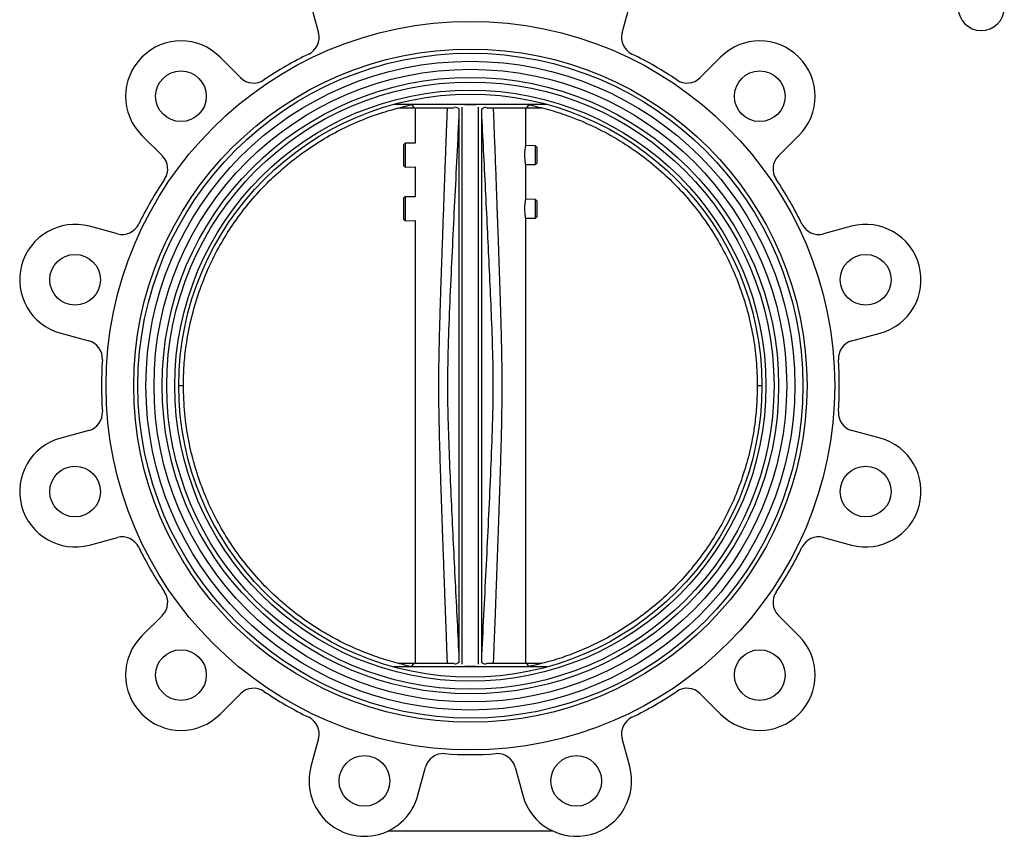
# Model space of a CAD drawing. Header units: millimetres. Extents: x 474 to 2197, y 77 to 1503.
# Tile 6 of 25: x 832 to 1259, y 465 to 819. Entities that reach past the tile are written whole.
import ezdxf

# ---------------------------------------------------------------- set-up
doc = ezdxf.new("R2010")
doc.units = ezdxf.units.MM

msp = doc.modelspace()

# ---------------------------------------------------------------- linework, layer by layer
at = {"color": 7, "linetype": 'Continuous', "lineweight": 25}
for p, q in [((958.23, 825.79), (961.48, 813.64)), ((1093.22, 813.64), (1096.47, 825.79)), ((927.7, 794.14), (918.81, 803.03)), ((1135.89, 803.03), (1127, 794.14)), ((1060.6, 782.55), (994.1, 782.55)), ((998.69, 781.65), (1001.98, 782.42)), ((1001.98, 782.42), (1001.97, 782.55)), ((1001.98, 782.42), (1002.85, 781.05)), ((1051.84, 781.05), (1052.7, 782.39)), ((1052.69, 782.39), (1052.71, 782.55)), ((996.24, 781.05), (1002.85, 781.05)), ((1002.85, 781.05), (1020.34, 781.05)), ((1003.35, 781.05), (1003.35, 765.67)), ((1022.35, 780.61), (1022.35, 540.48)), ((1023.85, 539.79), (1023.85, 781.3)), ((1030.85, 539.79), (1030.85, 781.3)), ((1032.35, 540.48), (1032.35, 780.61)), ((1034.36, 781.05), (1051.84, 781.05)), ((1051.35, 764.65), (1051.35, 781.05)), ((1051.84, 781.05), (1058.17, 781.05)), ((884.87, 769.09), (893.76, 760.2)), ((1160.94, 760.2), (1169.83, 769.09)), ((999.05, 765.76), (998.35, 765.07)), ((998.35, 765.07), (998.35, 756.02)), ((1003.35, 765.67), (999.05, 765.76)), ((999.05, 765.76), (999.05, 755.34)), ((1055.65, 764.56), (1051.35, 764.65)), ((1056.35, 763.85), (1055.65, 764.56)), ((1055.65, 756.53), (1055.65, 764.56)), ((1056.35, 757.25), (1056.35, 763.85)), ((998.35, 756.02), (999.05, 755.34)), ((1051.35, 756.44), (1055.65, 756.53)), ((1051.35, 741.38), (1051.35, 756.44)), ((1055.65, 756.53), (1056.35, 757.25)), ((999.05, 755.34), (1003.35, 755.43)), ((1003.35, 755.43), (1003.35, 742.4)), ((999.05, 742.49), (998.35, 741.8)), ((998.35, 741.8), (998.35, 732.8)), ((1003.35, 742.4), (999.05, 742.49)), ((999.05, 742.49), (999.05, 732.07)), ((1055.65, 741.29), (1051.35, 741.38)), ((1056.35, 740.58), (1055.65, 741.29)), ((1055.65, 733.26), (1055.65, 741.29)), ((1056.35, 737.76), (1056.35, 740.58)), ((1056.35, 733.98), (1056.35, 737.76)), ((998.35, 732.8), (998.35, 732.75)), ((998.35, 732.75), (999.05, 732.07)), ((999.05, 732.07), (1003.35, 732.16)), ((1003.35, 732.16), (1003.35, 540.05)), ((1051.35, 733.17), (1055.65, 733.26)), ((1051.35, 540.05), (1051.35, 733.17)), ((1055.65, 733.26), (1056.35, 733.98)), ((874.26, 726.41), (862.11, 729.67)), ((1192.59, 729.67), (1180.44, 726.41)), ((849.68, 683.31), (861.83, 680.05)), ((1192.86, 680.05), (1205.01, 683.31)), ((900.9, 660.55), (902.9, 660.55)), ((1151.8, 660.55), (1153.8, 660.55)), ((861.83, 641.04), (849.68, 637.79)), ((1205.01, 637.79), (1192.86, 641.04)), ((862.11, 591.42), (874.26, 594.68)), ((1180.44, 594.68), (1192.59, 591.42)), ((893.76, 560.9), (884.87, 552.01)), ((1169.83, 552.01), (1160.94, 560.9)), ((1060.6, 538.55), (994.1, 538.55)), ((1002.85, 540.05), (996.24, 540.05)), ((998.69, 539.44), (1001.98, 538.68)), ((1001.98, 538.68), (1001.97, 538.55)), ((1001.98, 538.68), (1002.85, 540.05)), ((1020.34, 540.05), (1002.85, 540.05)), ((1051.84, 540.05), (1034.36, 540.05)), ((1052.7, 538.71), (1051.84, 540.05)), ((1058.13, 540.05), (1051.84, 540.05)), ((1052.71, 538.55), (1052.7, 538.71)), ((918.81, 518.06), (927.7, 526.96)), ((1127, 526.96), (1135.89, 518.06)), ((961.48, 507.45), (958.23, 495.31)), ((1096.47, 495.31), (1093.22, 507.45)), ((1004.59, 482.88), (1007.84, 495.03)), ((1046.85, 495.03), (1050.11, 482.88)), ((991.9, 467.52), (1062.8, 467.52))]:
    msp.add_line(p, q, dxfattribs=at)
for centre, radius in [((1027.35, 660.55), 158), ((1027.35, 660.55), 146), ((1027.35, 660.55), 144.2), ((1027.35, 660.55), 140.7), ((1027.35, 660.55), 137.2), ((901.84, 786.06), 11), ((1152.86, 786.06), 11), ((1027.35, 660.55), 133.7), ((1027.35, 660.55), 131.7), ((1027.35, 660.55), 128.2), ((1027.35, 660.55), 126.45), ((855.9, 706.49), 11), ((1198.8, 706.49), 11), ((855.9, 614.61), 11), ((1198.8, 614.61), 11), ((901.84, 535.04), 11), ((1152.86, 535.04), 11), ((981.41, 489.1), 11), ((1073.29, 489.1), 11)]:
    msp.add_circle(centre, radius, dxfattribs=at)
for centre, radius, start, end in [((1248.92, 824.55), 10, 180, 0), ((953.75, 811.57), 8, 295.9806, 15), ((1100.94, 811.57), 8, 165, 244.0194), ((901.84, 786.06), 24, 45, 225), ((1152.86, 786.06), 24, 315, 135), ((1027.35, 660.55), 160, 115.9806, 124.0194), ((1027.35, 660.55), 160, 55.9806, 64.0194), ((933.36, 799.79), 8, 225, 304.0194), ((1121.34, 799.79), 8, 235.9806, 315), ((888.1, 754.54), 8, 325.9806, 45), ((1166.59, 754.54), 8, 135, 214.0194), ((1027.35, 660.55), 160, 145.9806, 154.0194), ((1027.35, 660.55), 160, 25.9806, 34.0194), ((855.9, 706.49), 24, 75, 255), ((876.33, 734.14), 8, 255, 334.0194), ((1178.37, 734.14), 8, 205.9806, 285), ((1198.8, 706.49), 24, 285, 105), ((859.76, 672.32), 8, 355.9806, 75), ((1194.93, 672.32), 8, 105, 184.0194), ((1027.35, 660.55), 160, 175.9806, 184.0194), ((1027.35, 660.55), 160, 355.9806, 4.0194), ((859.76, 648.77), 8, 285, 4.0194), ((1194.93, 648.77), 8, 175.9806, 255), ((855.9, 614.61), 24, 105, 285), ((1198.8, 614.61), 24, 255, 75), ((876.33, 586.95), 8, 25.9806, 105), ((1178.37, 586.95), 8, 75, 154.0194), ((1027.35, 660.55), 160, 205.9806, 214.0194), ((1027.35, 660.55), 160, 325.9806, 334.0194), ((888.1, 566.56), 8, 315, 34.0194), ((1166.59, 566.56), 8, 145.9806, 225), ((901.84, 535.04), 24, 135, 315), ((1152.86, 535.04), 24, 225, 45), ((933.36, 521.3), 8, 55.9806, 135), ((1027.35, 660.55), 160, 235.9806, 244.0194), ((1027.35, 660.55), 160, 295.9806, 304.0194), ((1121.34, 521.3), 8, 45, 124.0194), ((953.75, 509.52), 8, 345, 64.0194), ((1100.94, 509.52), 8, 115.9806, 195), ((1015.57, 492.96), 8, 85.9806, 165), ((1027.35, 660.55), 160, 265.9806, 274.0194), ((1039.12, 492.96), 8, 15, 94.0194), ((981.41, 489.1), 24, 165, 345), ((1073.29, 489.1), 24, 195, 15)]:
    msp.add_arc(centre, radius, start, end, dxfattribs=at)
for points, knots in [([(902.9, 660.55), (902.96, 663.47), (903.08, 669.31), (904.14, 679.04), (906.16, 689.66), (909.47, 701.01), (913.66, 711.59), (918.6, 721.35), (924.12, 730.29), (930.36, 738.75), (937.28, 746.64), (944.85, 753.91), (953.02, 760.53), (961.7, 766.44), (970.67, 771.5), (979.85, 775.7), (989.13, 779.15), (995.51, 780.82), (998.69, 781.65)], [0, 0, 0, 0, 0.052626, 0.105251, 0.176073, 0.247056, 0.317878, 0.380766, 0.443879, 0.506992, 0.56988, 0.63277, 0.695884, 0.758999, 0.821888, 0.881228, 0.940661, 1, 1, 1, 1]), ([(1029.71, 782.35), (1029.59, 782.35), (1029.35, 782.35), (1028.74, 782.35), (1028.1, 782.35), (1027.66, 782.35), (1027.29, 782.35), (1026.9, 782.35), (1026.42, 782.35), (1025.59, 782.35), (1025.12, 782.35), (1024.92, 782.35), (1024.91, 782.35)], [0, 0, 0, 0, 0.168316, 0.3502, 0.426327, 0.467051, 0.508143, 0.543705, 0.594812, 0.688097, 0.981973, 1, 1, 1, 1]), ([(1052.69, 782.39), (1055.54, 781.73), (1061.24, 780.43), (1070.56, 777.4), (1080.55, 773.26), (1090.99, 767.7), (1100.5, 761.44), (1109.05, 754.61), (1116.69, 747.38), (1123.69, 739.54), (1130.01, 731.15), (1135.58, 722.25), (1140.39, 712.91), (1144.41, 703.19), (1147.65, 693.03), (1150, 682.45), (1151.51, 671.54), (1151.7, 664.21), (1151.8, 660.55)], [0, 0, 0, 0, 0.051626, 0.103252, 0.17273, 0.242365, 0.311843, 0.373499, 0.435376, 0.497252, 0.558909, 0.620552, 0.682415, 0.744278, 0.805921, 0.870572, 0.935349, 1, 1, 1, 1]), ([(1022.35, 777.32), (1022.01, 770.74), (1021.35, 757.66), (1020.37, 738.16), (1019.41, 718.71), (1018.5, 699.3), (1017.7, 679.88), (1017.3, 661.47), (1017.63, 643.99), (1018.26, 627.37), (1019.01, 610.78), (1019.81, 594.12), (1020.64, 577.43), (1021.49, 560.61), (1022.06, 549.39), (1022.35, 543.78)], [0, 0, 0, 0, 0.084495, 0.168151, 0.250551, 0.334383, 0.417554, 0.499999, 0.570628, 0.641754, 0.713471, 0.783837, 0.855799, 0.92787, 1, 1, 1, 1]), ([(1020.53, 781.41), (1020.9, 781.32), (1021.82, 781.11), (1022.15, 780.79), (1022.35, 780.61)], [0, 0, 0, 0, 0.40617, 1, 1, 1, 1]), ([(1032.35, 780.61), (1032.58, 780.83), (1032.92, 781.14), (1033.88, 781.34), (1034.17, 781.4)], [0, 0, 0, 0, 0.695951, 1, 1, 1, 1]), ([(1032.35, 543.78), (1032.68, 550.35), (1033.35, 563.44), (1034.33, 582.94), (1035.29, 602.38), (1036.19, 621.79), (1036.99, 641.21), (1037.4, 659.63), (1037.07, 677.1), (1036.43, 693.72), (1035.68, 710.32), (1034.88, 726.97), (1034.06, 743.66), (1033.21, 760.48), (1032.63, 771.71), (1032.35, 777.32)], [0, 0, 0, 0, 0.084495, 0.168151, 0.250551, 0.334383, 0.417554, 0.499999, 0.570628, 0.641754, 0.713471, 0.783837, 0.8558, 0.92787, 1, 1, 1, 1]), ([(1051.01, 760.55), (1051.02, 760.99), (1051.03, 761.88), (1051.14, 763.08), (1051.26, 763.98), (1051.34, 764.5), (1051.34, 764.5), (1051.34, 764.5)], [0, 0, 0, 0, 0.212803, 0.425533, 0.64013, 0.855983, 1, 1, 1, 1]), ([(1051.34, 756.6), (1051.34, 756.58), (1051.35, 756.53), (1051.29, 756.88), (1051.18, 757.64), (1051.07, 758.75), (1051.02, 759.78), (1051.01, 760.39), (1051.01, 760.55)], [0, 0, 0, 0, 0.069762, 0.28131, 0.493849, 0.708959, 0.92428, 1, 1, 1, 1]), ([(1051.01, 737.28), (1051.02, 737.72), (1051.03, 738.61), (1051.14, 739.81), (1051.26, 740.71), (1051.34, 741.23), (1051.34, 741.23), (1051.34, 741.23)], [0, 0, 0, 0, 0.212803, 0.425533, 0.64013, 0.855983, 1, 1, 1, 1]), ([(1051.34, 733.33), (1051.34, 733.31), (1051.35, 733.26), (1051.29, 733.61), (1051.18, 734.37), (1051.07, 735.48), (1051.02, 736.51), (1051.01, 737.12), (1051.01, 737.28)], [0, 0, 0, 0, 0.069762, 0.28131, 0.493849, 0.708959, 0.92428, 1, 1, 1, 1]), ([(998.69, 539.44), (996.02, 540.13), (990.67, 541.5), (982.14, 544.48), (973.18, 548.35), (963.91, 553.32), (955.1, 559.05), (946.8, 565.48), (939.09, 572.61), (931.99, 580.37), (925.57, 588.69), (919.87, 597.51), (914.95, 606.78), (910.83, 616.45), (907.52, 626.43), (904.96, 637.14), (903.24, 648.53), (903.01, 656.54), (902.9, 660.55)], [0, 0, 0, 0, 0.049774, 0.099548, 0.16246, 0.225596, 0.288732, 0.351644, 0.414552, 0.477685, 0.540818, 0.603725, 0.666621, 0.729742, 0.792863, 0.855759, 0.927879, 1, 1, 1, 1]), ([(1151.8, 660.55), (1151.74, 657.76), (1151.63, 652.18), (1150.69, 643.15), (1148.97, 633.51), (1146.25, 623.36), (1142.7, 613.47), (1138.34, 603.92), (1133.17, 594.79), (1127.24, 586.1), (1120.62, 577.95), (1113.34, 570.38), (1105.44, 563.47), (1096.98, 557.24), (1088.03, 551.73), (1079.07, 547.21), (1070.21, 543.6), (1061.56, 540.75), (1055.65, 539.39), (1052.7, 538.71)], [0, 0, 0, 0, 0.049219, 0.098438, 0.160073, 0.221927, 0.283782, 0.345416, 0.40705, 0.468904, 0.530758, 0.592392, 0.65403, 0.715889, 0.777748, 0.839387, 0.892901, 0.946486, 1, 1, 1, 1]), ([(1022.35, 540.48), (1022.11, 540.27), (1021.78, 539.96), (1020.82, 539.75), (1020.53, 539.69)], [0, 0, 0, 0, 0.695951, 1, 1, 1, 1]), ([(1029.71, 538.75), (1029.59, 538.75), (1029.35, 538.75), (1028.74, 538.75), (1028.1, 538.75), (1027.66, 538.75), (1027.29, 538.75), (1026.9, 538.75), (1026.42, 538.75), (1025.59, 538.75), (1025.12, 538.75), (1024.92, 538.75), (1024.91, 538.75)], [0, 0, 0, 0, 0.168316, 0.3502, 0.426327, 0.467051, 0.508143, 0.543705, 0.594812, 0.688097, 0.981973, 1, 1, 1, 1]), ([(1034.17, 539.69), (1033.79, 539.78), (1032.88, 539.99), (1032.55, 540.3), (1032.35, 540.48)], [0, 0, 0, 0, 0.40617, 1, 1, 1, 1])]:
    msp.add_open_spline(points, degree=3, knots=knots, dxfattribs=at)
at = {"color": 8, "linetype": 'Continuous', "lineweight": 25}
for points, knots in [([(1017.43, 540.05), (1017.37, 541.52), (1017.24, 544.86), (1017.05, 550.17), (1016.82, 556.08), (1016.61, 561.72), (1016.43, 566.78), (1016.2, 573.04), (1015.91, 580.86), (1015.58, 589.78), (1015.3, 597.59), (1015.08, 604.08), (1014.87, 610.15), (1014.66, 616.3), (1014.46, 622.56), (1014.27, 628.61), (1014.1, 634.33), (1013.96, 639.89), (1013.84, 645.26), (1013.74, 651.06), (1013.68, 657.41), (1013.68, 664.5), (1013.75, 670.46), (1013.83, 675.39), (1013.92, 679.33), (1014.02, 683.63), (1014.15, 688.48), (1014.3, 693.38), (1014.45, 698.3), (1014.61, 703.18), (1014.79, 708.68), (1015, 714.95), (1015.23, 721.34), (1015.45, 727.67), (1015.67, 733.66), (1015.91, 740.19), (1016.17, 747.35), (1016.45, 754.91), (1016.77, 763.49), (1017.09, 772.12), (1017.32, 778.32), (1017.43, 781.05)], [0, 0, 0, 0, 0.018362, 0.0415599, 0.0660851, 0.0919374, 0.1117842, 0.1290864, 0.169858, 0.2092165, 0.2401576, 0.2670701, 0.2899538, 0.3158057, 0.3435757, 0.3678635, 0.3911026, 0.4148275, 0.437107, 0.4579337, 0.4869913, 0.516072, 0.5460908, 0.5611699, 0.5773781, 0.5951398, 0.6147028, 0.6377418, 0.6560984, 0.6760073, 0.6984729, 0.7245096, 0.7541174, 0.7779983, 0.8033464, 0.8287313, 0.8592206, 0.8925082, 0.9228714, 0.9659951, 1, 1, 1, 1]), ([(1037.27, 781.05), (1037.38, 778.13), (1037.62, 771.64), (1037.92, 763.64), (1038.18, 756.63), (1038.38, 751.27), (1038.58, 745.77), (1038.74, 741.38), (1038.86, 738.18), (1038.94, 736), (1039.01, 734.1), (1039.07, 732.46), (1039.12, 731.1), (1039.16, 729.89), (1039.26, 727.24), (1039.4, 723.26), (1039.61, 717.28), (1039.82, 711.11), (1040.04, 704.77), (1040.22, 699.18), (1040.38, 694.18), (1040.54, 688.64), (1040.7, 682.67), (1040.85, 676.18), (1040.95, 670.21), (1041.01, 664.5), (1041.02, 659.08), (1040.98, 653.77), (1040.91, 648.42), (1040.8, 642.59), (1040.66, 636.97), (1040.51, 631.49), (1040.36, 626.24), (1040.18, 620.56), (1040, 615.14), (1039.8, 609.22), (1039.56, 602.37), (1039.34, 596.27), (1039.19, 591.89), (1039.11, 589.66), (1039.04, 587.74), (1038.98, 586.21), (1038.94, 584.94), (1038.88, 583.38), (1038.79, 580.93), (1038.66, 577.42), (1038.49, 572.67), (1038.29, 567.36), (1038.09, 561.95), (1037.85, 555.38), (1037.57, 548.12), (1037.36, 542.54), (1037.27, 540.05)], [0, 0, 0, 0, 0.036281, 0.080811, 0.099601, 0.123554, 0.147552, 0.168085, 0.178262, 0.187308, 0.195223, 0.202006, 0.207658, 0.212178, 0.21713, 0.240542, 0.261772, 0.291593, 0.317402, 0.340673, 0.361171, 0.379682, 0.409581, 0.435434, 0.460435, 0.483894, 0.506496, 0.527913, 0.549887, 0.573118, 0.600365, 0.619861, 0.641327, 0.665722, 0.690509, 0.708847, 0.739454, 0.775816, 0.784769, 0.794013, 0.803547, 0.808688, 0.813003, 0.819437, 0.827989, 0.843523, 0.86321, 0.887051, 0.909623, 0.930581, 0.96892, 1, 1, 1, 1])]:
    msp.add_open_spline(points, degree=3, knots=knots, dxfattribs=at)

doc.saveas('drawing.dxf')
